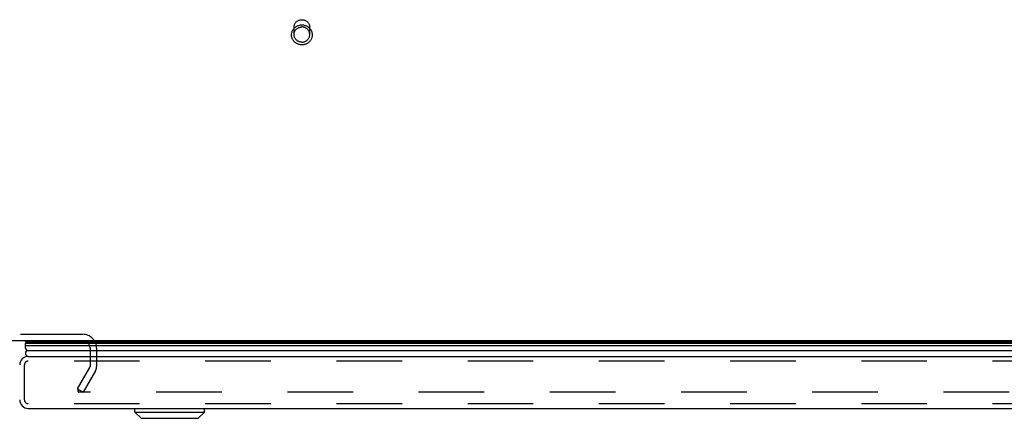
# Model space of a CAD drawing. Header units: inches. Extents: x 0 to 189, y 0 to 122.
# Tile 189 of 226: x 62.49 to 78.08, y 97.31 to 103.62. Entities that reach past the tile are written whole.
import ezdxf

# ---------------------------------------------------------------- set-up
doc = ezdxf.new("R2010")
doc.units = ezdxf.units.IN
doc.header["$LTSCALE"] = 10.388889
doc.header["$MEASUREMENT"] = 0
doc.linetypes.add('HIDDEN', pattern=[0.2, 0.1, -0.1])
doc.layers.get('0').update_dxf_attribs({"linetype": 'CONTINUOUS'})
doc.layers.add('DEFAULT_2', color=8, linetype='HIDDEN')
doc.layers.add('RIGHTHAND_DOOR_ASSEMBLY', color=7, linetype='CONTINUOUS')

msp = doc.modelspace()

# ---------------------------------------------------------------- linework, layer by layer
at = {"color": 7, "linetype": 'Continuous'}
msp.add_line((84.204, 98.535), (39.704, 98.535), dxfattribs=at)
at = {"layer": 'DEFAULT_2', "color": 8, "linetype": 'HIDDEN'}
for p, q in [((66.83, 103.389), (66.83, 103.505)), ((67.078, 103.389), (67.078, 103.505)), ((60.423, 98.639), (63.485, 98.639)), ((63.6, 98.42), (63.6, 98.13)), ((63.704, 98.42), (63.704, 98.131)), ((63.399, 97.775), (63.596, 98.114)), ((63.686, 98.062), (63.49, 97.723)), ((63.399, 97.775), (63.49, 97.723)), ((63.408, 97.788), (63.408, 97.736)), ((84.386, 97.723), (63.423, 97.723))]:
    msp.add_line(p, q, dxfattribs=at)
for points in [[(66.954, 103.225), (66.942, 103.225), (66.93, 103.227), (66.918, 103.229), (66.906, 103.232), (66.894, 103.236), (66.883, 103.241), (66.872, 103.246), (66.862, 103.253), (66.852, 103.26), (66.843, 103.267), (66.834, 103.276), (66.826, 103.285), (66.819, 103.294), (66.812, 103.304), (66.807, 103.315), (66.802, 103.326), (66.798, 103.337), (66.795, 103.348), (66.792, 103.36), (66.791, 103.372), (66.791, 103.383), (66.791, 103.395), (66.792, 103.407), (66.795, 103.419), (66.798, 103.43), (66.802, 103.441), (66.807, 103.452), (66.812, 103.463), (66.819, 103.473), (66.826, 103.482), (66.834, 103.491), (66.843, 103.5), (66.852, 103.508), (66.862, 103.515), (66.872, 103.521), (66.883, 103.527), (66.894, 103.531), (66.906, 103.535), (66.918, 103.538), (66.93, 103.541), (66.942, 103.542), (66.954, 103.542)], [(66.83, 103.505), (66.83, 103.514), (66.832, 103.524), (66.833, 103.533), (66.836, 103.542), (66.839, 103.551), (66.843, 103.559), (66.848, 103.568), (66.854, 103.575), (66.86, 103.583), (66.866, 103.59), (66.873, 103.596), (66.881, 103.602), (66.889, 103.607), (66.898, 103.612), (66.906, 103.616), (66.916, 103.619), (66.925, 103.622), (66.935, 103.624), (66.944, 103.625), (66.954, 103.625)], [(66.954, 103.625), (66.964, 103.625), (66.973, 103.624), (66.983, 103.622), (66.992, 103.619), (67.002, 103.616), (67.01, 103.612), (67.019, 103.607), (67.027, 103.602), (67.035, 103.596), (67.042, 103.59), (67.048, 103.583), (67.054, 103.575), (67.06, 103.568), (67.065, 103.559), (67.069, 103.551), (67.072, 103.542), (67.075, 103.533), (67.076, 103.524), (67.078, 103.514), (67.078, 103.505)], [(66.954, 103.542), (66.966, 103.542), (66.978, 103.541), (66.99, 103.538), (67.002, 103.535), (67.014, 103.531), (67.025, 103.527), (67.036, 103.521), (67.046, 103.515), (67.056, 103.508), (67.065, 103.5), (67.074, 103.491), (67.082, 103.482), (67.089, 103.473), (67.096, 103.463), (67.101, 103.452), (67.106, 103.442), (67.11, 103.43), (67.113, 103.419), (67.116, 103.407), (67.117, 103.396), (67.118, 103.384), (67.117, 103.372), (67.116, 103.36), (67.113, 103.349), (67.11, 103.337), (67.106, 103.326), (67.101, 103.315), (67.096, 103.305), (67.089, 103.294), (67.082, 103.285), (67.074, 103.276), (67.065, 103.267), (67.056, 103.26), (67.046, 103.253), (67.036, 103.246), (67.025, 103.241), (67.014, 103.236), (67.002, 103.232), (66.99, 103.229), (66.978, 103.227), (66.966, 103.225), (66.954, 103.225)], [(66.83, 103.389), (66.83, 103.399), (66.832, 103.408), (66.833, 103.417), (66.836, 103.426), (66.839, 103.435), (66.844, 103.444), (66.848, 103.452), (66.854, 103.46), (66.86, 103.467), (66.866, 103.474), (66.873, 103.48), (66.881, 103.486), (66.889, 103.491), (66.898, 103.496), (66.907, 103.5), (66.916, 103.503), (66.925, 103.506), (66.935, 103.507), (66.944, 103.509), (66.954, 103.509)], [(66.954, 103.269), (66.944, 103.27), (66.935, 103.271), (66.925, 103.273), (66.916, 103.275), (66.907, 103.279), (66.898, 103.282), (66.889, 103.287), (66.881, 103.292), (66.873, 103.298), (66.866, 103.304), (66.86, 103.311), (66.854, 103.319), (66.848, 103.327), (66.844, 103.335), (66.839, 103.343), (66.836, 103.352), (66.833, 103.361), (66.832, 103.37), (66.83, 103.38), (66.83, 103.389)], [(67.078, 103.389), (67.078, 103.399), (67.076, 103.408), (67.075, 103.417), (67.072, 103.426), (67.069, 103.435), (67.064, 103.444), (67.06, 103.452), (67.054, 103.46), (67.048, 103.467), (67.042, 103.474), (67.035, 103.48), (67.027, 103.486), (67.019, 103.491), (67.01, 103.496), (67.001, 103.5), (66.992, 103.503), (66.983, 103.506), (66.973, 103.507), (66.964, 103.509), (66.954, 103.509)], [(66.954, 103.269), (66.964, 103.27), (66.973, 103.271), (66.983, 103.273), (66.992, 103.275), (67.001, 103.279), (67.01, 103.282), (67.019, 103.287), (67.027, 103.292), (67.035, 103.298), (67.042, 103.304), (67.048, 103.311), (67.054, 103.319), (67.06, 103.327), (67.064, 103.335), (67.069, 103.343), (67.072, 103.352), (67.075, 103.361), (67.076, 103.37), (67.078, 103.38), (67.078, 103.389)], [(63.41, 97.742), (63.409, 97.74), (63.408, 97.739), (63.408, 97.737), (63.408, 97.736), (63.408, 97.736)], [(63.408, 97.736), (63.408, 97.734), (63.408, 97.733), (63.409, 97.732), (63.409, 97.73), (63.41, 97.729), (63.411, 97.728), (63.412, 97.727), (63.414, 97.726), (63.415, 97.725), (63.416, 97.724), (63.418, 97.723), (63.42, 97.723), (63.421, 97.723), (63.423, 97.723)]]:
    msp.add_lwpolyline(points, dxfattribs=at)
for centre, radius, start, end in [((63.485, 98.42), 0.219, 0, 90), ((63.485, 98.42), 0.115, 0, 90), ((63.567, 98.131), 0.033, 330, 360), ((63.567, 98.131), 0.137, 330, 360)]:
    msp.add_arc(centre, radius, start, end, dxfattribs=at)
at = {"layer": 'RIGHTHAND_DOOR_ASSEMBLY', "color": 7, "linetype": 'Continuous'}
for p, q in [((62.568, 98.535), (62.588, 98.523)), ((85.214, 98.458), (62.57, 98.458)), ((62.579, 98.501), (85.205, 98.501)), ((62.584, 98.511), (62.582, 98.508)), ((62.586, 98.515), (62.584, 98.511)), ((62.586, 98.515), (85.198, 98.515)), ((62.588, 98.523), (85.196, 98.523)), ((62.599, 98.382), (85.185, 98.382)), ((64.31, 97.406), (64.31, 97.465)), ((65.412, 97.406), (65.412, 97.465)), ((64.31, 97.406), (65.412, 97.406)), ((64.408, 97.308), (64.31, 97.406)), ((64.408, 97.308), (65.314, 97.308)), ((65.314, 97.308), (65.412, 97.406))]:
    msp.add_line(p, q, dxfattribs=at)
at = {"layer": 'RIGHTHAND_DOOR_ASSEMBLY', "color": 3, "linetype": 'Continuous'}
for p, q in [((62.621, 98.29), (85.163, 98.29)), ((62.621, 97.465), (85.163, 97.465))]:
    msp.add_line(p, q, dxfattribs=at)
at = {"layer": 'RIGHTHAND_DOOR_ASSEMBLY', "color": 8, "linetype": 'HIDDEN'}
for p, q in [((62.561, 97.6), (62.561, 98.155)), ((85.163, 98.215), (62.621, 98.215)), ((85.163, 97.54), (62.621, 97.54))]:
    msp.add_line(p, q, dxfattribs=at)
at = {"layer": 'RIGHTHAND_DOOR_ASSEMBLY', "color": 7, "linetype": 'Continuous'}
for points in [[(62.57, 98.458), (62.571, 98.451), (62.571, 98.445), (62.572, 98.438), (62.574, 98.432), (62.575, 98.425), (62.578, 98.419), (62.58, 98.413), (62.583, 98.406), (62.587, 98.4), (62.59, 98.394), (62.594, 98.388), (62.599, 98.382)], [(62.582, 98.508), (62.581, 98.504), (62.579, 98.501)]]:
    msp.add_lwpolyline(points, dxfattribs=at)
for centre, radius, start, end in [((62.626, 98.469), 0.0569, 145.4331, 191.2885), ((62.626, 98.34), 0.05, 122.6718, 264.7383), ((62.616, 98.511), 0.03, 156.2022, 173.588)]:
    msp.add_arc(centre, radius, start, end, dxfattribs=at)
at = {"layer": 'RIGHTHAND_DOOR_ASSEMBLY', "color": 3, "linetype": 'Continuous'}
for centre, start, end in [((62.621, 98.155), 90, 180), ((62.621, 97.6), 180, 270)]:
    msp.add_arc(centre, 0.135, start, end, dxfattribs=at)
at = {"layer": 'RIGHTHAND_DOOR_ASSEMBLY', "color": 8, "linetype": 'HIDDEN'}
for centre, start, end in [((62.621, 98.155), 90, 180), ((62.621, 97.6), 180, 270)]:
    msp.add_arc(centre, 0.06, start, end, dxfattribs=at)
at = {"layer": 'RIGHTHAND_DOOR_ASSEMBLY', "color": 7, "linetype": 'Continuous'}
for start_param, end_param in [(-3.140119, -2.674506), (2.795492, 2.881148)]:
    msp.add_ellipse((62.835, 98.458), major_axis=(0.265, 0), ratio=0.632157, start_param=start_param, end_param=end_param, dxfattribs=at)

doc.saveas('drawing.dxf')
